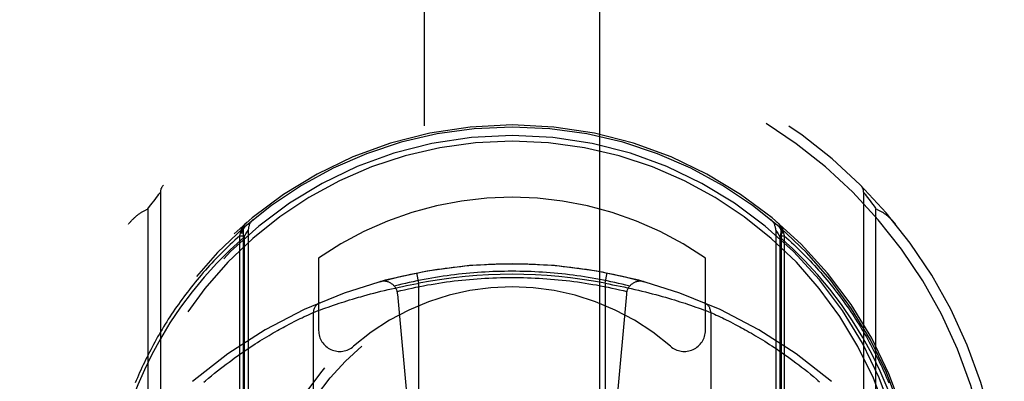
# Model space of a CAD drawing. Header units: inches. Extents: x 0 to 245, y 0 to 158.
# Tile 13 of 159: x 70.518 to 71.918, y 46.89 to 47.405. Entities that reach past the tile are written whole.
import ezdxf

# ---------------------------------------------------------------- set-up
doc = ezdxf.new("R2010")
doc.units = ezdxf.units.IN
doc.header["$LTSCALE"] = 13.466196
doc.header["$MEASUREMENT"] = 0
doc.linetypes.add('HIDDEN', pattern=[0.2, 0.1, -0.1])
doc.layers.add('SECONDARY_OR_LEFT_DOOR_ASSEMBLY', color=7, linetype='CONTINUOUS')

msp = doc.modelspace()

# ---------------------------------------------------------------- linework, layer by layer
at = {"layer": 'SECONDARY_OR_LEFT_DOOR_ASSEMBLY', "color": 8, "linetype": 'HIDDEN'}
for p, q in [((71.093, 75.5327), (71.093, 43.5309)), ((71.343, 43.5309), (71.343, 75.5327)), ((70.7123, 47.1515), (70.7142, 47.1539)), ((70.7142, 47.1539), (70.716, 47.1562)), ((70.716, 47.1562), (70.7177, 47.1583)), ((70.7177, 47.1583), (70.7178, 47.1585)), ((70.7178, 47.1585), (70.7179, 47.1586)), ((70.7179, 47.1586), (70.718, 47.1586)), ((70.718, 47.1587), (70.718, 46.1912)), ((71.718, 46.1912), (71.718, 47.1587)), ((71.718, 47.1586), (71.7181, 47.1585)), ((71.7181, 47.1585), (71.7183, 47.1583)), ((71.7183, 47.1583), (71.72, 47.1562)), ((71.72, 47.1562), (71.7217, 47.1539)), ((71.7217, 47.1539), (71.7235, 47.1516)), ((70.7004, 47.1356), (70.7026, 47.1386)), ((70.7026, 47.1386), (70.7046, 47.1413)), ((70.7046, 47.1413), (70.7065, 47.1438)), ((70.7065, 47.1438), (70.7086, 47.1466)), ((70.7086, 47.1466), (70.7104, 47.149)), ((70.7104, 47.149), (70.7123, 47.1515)), ((71.7235, 47.1516), (71.7254, 47.1492)), ((71.7254, 47.1492), (71.7272, 47.1468)), ((71.7272, 47.1468), (71.7292, 47.1442)), ((71.7292, 47.1442), (71.731, 47.1418)), ((71.731, 47.1418), (71.7329, 47.1392)), ((70.7004, 47.1356), (70.7004, 46.2143)), ((71.7355, 46.2143), (71.7355, 47.1356)), ((70.8311, 47.0972), (70.832, 47.1011)), ((70.8311, 47.0972), (70.8355, 47.0972)), ((70.8311, 46.0638), (70.8311, 47.0972)), ((70.832, 47.1011), (70.8323, 47.103)), ((70.832, 47.1011), (70.8355, 47.1011)), ((70.8323, 47.103), (70.8324, 47.1037)), ((70.8355, 47.1049), (70.8355, 46.0887)), ((70.8355, 47.1048), (70.8355, 47.1049)), ((70.8371, 47.0952), (70.8397, 47.0997)), ((70.8397, 47.0997), (70.8416, 47.1028)), ((70.843, 47.105), (70.843, 46.1019)), ((71.593, 47.105), (71.593, 46.1019)), ((71.5933, 47.1045), (71.5943, 47.1028)), ((71.5943, 47.1028), (71.5962, 47.0997)), ((71.5962, 47.0997), (71.5988, 47.0952)), ((71.6005, 47.1049), (71.6005, 47.1048)), ((71.6005, 47.1049), (71.6005, 46.0887)), ((71.6005, 47.1011), (71.6039, 47.1011)), ((71.6005, 47.0972), (71.6049, 47.0972)), ((71.6035, 47.1037), (71.6036, 47.103)), ((71.6036, 47.103), (71.6039, 47.1011)), ((71.6039, 47.1011), (71.6049, 47.0972)), ((71.6049, 47.0972), (71.6049, 46.0638)), ((70.8371, 47.0951), (70.8371, 46.1093)), ((71.5988, 47.0952), (71.5988, 46.1092)), ((70.943, 47.0653), (70.943, 46.9625)), ((71.493, 46.9625), (71.493, 47.0653)), ((71.0855, 47.0295), (71.0826, 47.0442)), ((71.3505, 47.0295), (71.3534, 47.0442)), ((71.0625, 47.0251), (71.0678, 47.0262)), ((71.0678, 47.0262), (71.0731, 47.0272)), ((71.0731, 47.0272), (71.0784, 47.0282)), ((71.0855, 46.3154), (71.0855, 47.0295)), ((71.3505, 47.0295), (71.3558, 47.0285)), ((71.3505, 47.0295), (71.3505, 46.3154)), ((71.3558, 47.0285), (71.3611, 47.0275)), ((71.3611, 47.0275), (71.3664, 47.0265)), ((71.3664, 47.0265), (71.3716, 47.0254)), ((71.0074, 47.0117), (71.012, 47.013)), ((71.012, 47.013), (71.0168, 47.0143)), ((71.0168, 47.0143), (71.0216, 47.0156)), ((71.0216, 47.0156), (71.0265, 47.0168)), ((71.0265, 47.0168), (71.0315, 47.0181)), ((71.0315, 47.0181), (71.0366, 47.0193)), ((71.0366, 47.0193), (71.0417, 47.0205)), ((71.0417, 47.0205), (71.0468, 47.0217)), ((71.0468, 47.0217), (71.052, 47.0228)), ((71.052, 47.0228), (71.0573, 47.024)), ((71.0553, 47.0142), (71.0855, 46.6749)), ((71.0573, 47.024), (71.0625, 47.0251)), ((71.3806, 47.0142), (71.3505, 46.6749)), ((71.3716, 47.0254), (71.3769, 47.0244)), ((71.3769, 47.0244), (71.3822, 47.0232)), ((71.3822, 47.0232), (71.3874, 47.0221)), ((71.3874, 47.0221), (71.3925, 47.0209)), ((71.3925, 47.0209), (71.3977, 47.0197)), ((71.3977, 47.0197), (71.4027, 47.0185)), ((71.4027, 47.0185), (71.4077, 47.0172)), ((71.4077, 47.0172), (71.4127, 47.016)), ((71.4127, 47.016), (71.4175, 47.0147)), ((71.4175, 47.0147), (71.4223, 47.0134)), ((71.4223, 47.0134), (71.427, 47.0121)), ((71.427, 47.0121), (71.4316, 47.0109)), ((70.9602, 46.997), (70.9642, 46.9984)), ((70.9642, 46.9984), (70.9685, 46.9998)), ((70.9685, 46.9998), (70.972, 47.001)), ((70.972, 47.001), (70.9755, 47.0021)), ((70.9755, 47.0021), (70.9792, 47.0033)), ((70.9792, 47.0033), (70.9831, 47.0045)), ((70.9831, 47.0045), (70.9871, 47.0058)), ((70.9871, 47.0058), (70.9912, 47.007)), ((70.9912, 47.007), (70.9955, 47.0083)), ((70.9955, 47.0083), (70.9998, 47.0096)), ((70.9998, 47.0096), (71.0028, 47.0104)), ((71.0028, 47.0104), (71.0074, 47.0117)), ((71.4316, 47.0109), (71.4361, 47.0096)), ((71.4361, 47.0096), (71.4405, 47.0083)), ((71.4405, 47.0083), (71.4447, 47.007)), ((71.4447, 47.007), (71.4488, 47.0058)), ((71.4488, 47.0058), (71.4528, 47.0045)), ((71.4528, 47.0045), (71.4567, 47.0033)), ((71.4567, 47.0033), (71.4604, 47.0021)), ((71.4604, 47.0021), (71.464, 47.001)), ((71.464, 47.001), (71.4674, 46.9998)), ((71.4674, 46.9998), (71.4717, 46.9984)), ((71.4717, 46.9984), (71.4757, 46.997)), ((70.9254, 46.9834), (70.9284, 46.9848)), ((70.9284, 46.9848), (70.9314, 46.9862)), ((70.9314, 46.9862), (70.9341, 46.9874)), ((70.9341, 46.9874), (70.9354, 46.988)), ((70.9355, 46.988), (70.9356, 46.9881)), ((70.9355, 46.3568), (70.9355, 46.988)), ((70.9356, 46.9881), (70.9389, 46.9893)), ((70.9389, 46.9893), (70.9424, 46.9906)), ((70.9424, 46.9906), (70.9458, 46.9919)), ((70.9458, 46.9919), (70.9492, 46.9931)), ((70.9492, 46.9931), (70.9531, 46.9945)), ((70.9531, 46.9945), (70.9565, 46.9957)), ((70.9565, 46.9957), (70.9602, 46.997)), ((71.4757, 46.997), (71.4794, 46.9957)), ((71.4794, 46.9957), (71.4829, 46.9945)), ((71.4829, 46.9945), (71.4867, 46.9931)), ((71.4867, 46.9931), (71.4901, 46.9919)), ((71.4901, 46.9919), (71.4935, 46.9906)), ((71.4935, 46.9906), (71.497, 46.9893)), ((71.497, 46.9893), (71.5002, 46.9881)), ((71.5002, 46.9881), (71.5004, 46.9881)), ((71.5004, 46.9881), (71.5005, 46.988)), ((71.5005, 46.988), (71.5005, 46.988)), ((71.5005, 46.988), (71.503, 46.9869)), ((71.5005, 46.988), (71.5005, 46.3568)), ((71.503, 46.9869), (71.5058, 46.9856)), ((71.5058, 46.9856), (71.5085, 46.9843)), ((71.5085, 46.9843), (71.5111, 46.9831)), ((70.8976, 46.9694), (70.9012, 46.9714)), ((70.9012, 46.9714), (70.9047, 46.9732)), ((70.9047, 46.9732), (70.908, 46.9749)), ((70.908, 46.9749), (70.9111, 46.9764)), ((70.9111, 46.9764), (70.914, 46.9779)), ((70.914, 46.9779), (70.9168, 46.9793)), ((70.9168, 46.9793), (70.9194, 46.9805)), ((70.9194, 46.9805), (70.9226, 46.9821)), ((70.9226, 46.9821), (70.9254, 46.9834)), ((71.5111, 46.9831), (71.514, 46.9818)), ((71.514, 46.9818), (71.5172, 46.9802)), ((71.5172, 46.9802), (71.5198, 46.9789)), ((71.5198, 46.9789), (71.5226, 46.9776)), ((71.5226, 46.9776), (71.5256, 46.9761)), ((71.5256, 46.9761), (71.5287, 46.9745)), ((71.5287, 46.9745), (71.532, 46.9728)), ((71.532, 46.9728), (71.5355, 46.9709)), ((71.5355, 46.9709), (71.5392, 46.969)), ((70.8725, 46.9553), (70.8755, 46.9571)), ((70.8755, 46.9571), (70.8785, 46.9589)), ((70.8785, 46.9589), (70.8814, 46.9605)), ((70.8814, 46.9605), (70.8843, 46.9622)), ((70.8843, 46.9622), (70.8871, 46.9637)), ((70.8871, 46.9637), (70.8898, 46.9652)), ((70.8898, 46.9652), (70.8925, 46.9667)), ((70.8925, 46.9667), (70.895, 46.9681)), ((70.895, 46.9681), (70.8976, 46.9694)), ((71.5392, 46.969), (71.5417, 46.9676)), ((71.5417, 46.9676), (71.5443, 46.9662)), ((71.5443, 46.9662), (71.547, 46.9648)), ((71.547, 46.9648), (71.5497, 46.9632)), ((71.5497, 46.9632), (71.5525, 46.9617)), ((71.5525, 46.9617), (71.5554, 46.96)), ((71.5554, 46.96), (71.5583, 46.9583)), ((71.5583, 46.9583), (71.5613, 46.9566)), ((71.5613, 46.9566), (71.5644, 46.9548)), ((70.8493, 46.9409), (70.8528, 46.9432)), ((70.8528, 46.9432), (70.8562, 46.9454)), ((70.8562, 46.9454), (70.8596, 46.9475)), ((70.8596, 46.9475), (70.8629, 46.9495)), ((70.8629, 46.9495), (70.8662, 46.9515)), ((70.8662, 46.9515), (70.8693, 46.9535)), ((70.8693, 46.9535), (70.8725, 46.9553)), ((71.5644, 46.9548), (71.5675, 46.9529)), ((71.5675, 46.9529), (71.5707, 46.951)), ((71.5707, 46.951), (71.574, 46.949)), ((71.574, 46.949), (71.5773, 46.9469)), ((71.5773, 46.9469), (71.5807, 46.9448)), ((71.5807, 46.9448), (71.5841, 46.9426)), ((71.5841, 46.9426), (71.5876, 46.9403)), ((70.8273, 46.9259), (70.8311, 46.9286)), ((70.8311, 46.9286), (70.8349, 46.9312)), ((70.8349, 46.9312), (70.8386, 46.9338)), ((70.8386, 46.9338), (70.8422, 46.9362)), ((70.8422, 46.9362), (70.8458, 46.9386)), ((70.8458, 46.9386), (70.8493, 46.9409)), ((71.5876, 46.9403), (71.5911, 46.9379)), ((71.5911, 46.9379), (71.5948, 46.9355)), ((71.5948, 46.9355), (71.5984, 46.933)), ((71.5984, 46.933), (71.6021, 46.9305)), ((71.6021, 46.9305), (71.6059, 46.9278)), ((70.8075, 46.9112), (70.8116, 46.9144)), ((70.8116, 46.9144), (70.8156, 46.9174)), ((70.8156, 46.9174), (70.8195, 46.9203)), ((70.8195, 46.9203), (70.8235, 46.9232)), ((70.8235, 46.9232), (70.8273, 46.9259)), ((71.6059, 46.9278), (71.6097, 46.9251)), ((71.6097, 46.9251), (71.6136, 46.9223)), ((71.6136, 46.9223), (71.6175, 46.9195)), ((71.6175, 46.9195), (71.6215, 46.9165)), ((71.6215, 46.9165), (71.6256, 46.9134)), ((70.7908, 46.8979), (70.7951, 46.9014)), ((70.7951, 46.9014), (70.7993, 46.9048)), ((70.7993, 46.9048), (70.8034, 46.9081)), ((70.8034, 46.9081), (70.8075, 46.9112)), ((71.6256, 46.9134), (71.6296, 46.9103)), ((71.6296, 46.9103), (71.6338, 46.9071)), ((71.6338, 46.9071), (71.638, 46.9037)), ((71.638, 46.9037), (71.6422, 46.9003)), ((71.6422, 46.9003), (71.6465, 46.8968)), ((70.7822, 46.8907), (70.7865, 46.8943)), ((70.7865, 46.8943), (70.7908, 46.8979))]:
    msp.add_line(p, q, dxfattribs=at)
for points in [[(71.718, 47.1587), (71.718, 47.1586), (71.718, 47.1586)], [(71.7329, 47.1392), (71.735, 47.1363), (71.7355, 47.1356)], [(70.6726, 47.1137), (70.6733, 47.1146), (70.674, 47.1154), (70.6747, 47.1162), (70.6754, 47.117), (70.6761, 47.1178), (70.6768, 47.1186), (70.6776, 47.1194), (70.6783, 47.1202), (70.6791, 47.1209), (70.6798, 47.1217), (70.6806, 47.1224), (70.6814, 47.1231), (70.6822, 47.1238), (70.683, 47.1245), (70.6838, 47.1252), (70.6846, 47.1259), (70.6854, 47.1265), (70.6862, 47.1272), (70.6871, 47.1278), (70.6879, 47.1284), (70.6887, 47.129), (70.6896, 47.1296), (70.6905, 47.1302), (70.6913, 47.1307), (70.6922, 47.1313), (70.6931, 47.1318), (70.694, 47.1323), (70.6949, 47.1328), (70.6958, 47.1333), (70.6967, 47.1338), (70.6976, 47.1343), (70.6985, 47.1347), (70.6995, 47.1352), (70.7004, 47.1356)], [(71.7355, 47.1356), (71.7365, 47.1352), (71.7374, 47.1347), (71.7383, 47.1343), (71.7393, 47.1338), (71.7402, 47.1333), (71.7411, 47.1328), (71.742, 47.1323), (71.7428, 47.1318), (71.7437, 47.1313), (71.7446, 47.1307), (71.7455, 47.1302), (71.7463, 47.1296), (71.7472, 47.129), (71.748, 47.1284), (71.7489, 47.1278), (71.7497, 47.1272), (71.7505, 47.1265), (71.7513, 47.1259), (71.7522, 47.1252), (71.753, 47.1245), (71.7538, 47.1238), (71.7545, 47.1231), (71.7553, 47.1224), (71.7561, 47.1217), (71.7569, 47.1209), (71.7576, 47.1202), (71.7584, 47.1194), (71.7591, 47.1186), (71.7598, 47.1178), (71.7606, 47.117), (71.7613, 47.1162), (71.762, 47.1154), (71.7627, 47.1146), (71.7633, 47.1137)], [(70.8324, 47.1037), (70.8325, 47.1039), (70.8326, 47.1042), (70.8327, 47.1044), (70.8327, 47.1047), (70.8328, 47.1049), (70.8329, 47.1052), (70.833, 47.1054), (70.8331, 47.1056), (70.8332, 47.1059), (70.8333, 47.1061), (70.8334, 47.1063), (70.8335, 47.1066), (70.8336, 47.1068), (70.8337, 47.107), (70.8338, 47.1073), (70.8339, 47.1075), (70.834, 47.1077), (70.8341, 47.108), (70.8342, 47.1082), (70.8343, 47.1084), (70.8345, 47.1086), (70.8346, 47.1089), (70.8347, 47.1091), (70.8348, 47.1093), (70.835, 47.1095), (70.8351, 47.1097), (70.8352, 47.11), (70.8354, 47.1102), (70.8355, 47.1104), (70.8357, 47.1106), (70.8358, 47.1108), (70.8359, 47.111), (70.8361, 47.1112), (70.8362, 47.1114), (70.8364, 47.1116), (70.8365, 47.1119), (70.8367, 47.1121), (70.8369, 47.1123), (70.837, 47.1125), (70.8372, 47.1127), (70.8373, 47.1129), (70.8375, 47.113), (70.8377, 47.1132), (70.8378, 47.1134), (70.838, 47.1136), (70.8382, 47.1138), (70.8384, 47.114), (70.8385, 47.1142), (70.8387, 47.1144), (70.8389, 47.1146), (70.8391, 47.1147), (70.8392, 47.1149), (70.8394, 47.1151), (70.8396, 47.1153), (70.8398, 47.1154), (70.84, 47.1156), (70.8402, 47.1158), (70.8404, 47.116), (70.8406, 47.1161), (70.8408, 47.1163)], [(70.8382, 47.1103), (70.837, 47.1091), (70.8362, 47.1076), (70.8356, 47.1059), (70.8353, 47.104), (70.8353, 47.1019), (70.8356, 47.0997), (70.8362, 47.0975), (70.8371, 47.0952)], [(71.5952, 47.1163), (71.5954, 47.1161), (71.5956, 47.116), (71.5958, 47.1158), (71.5959, 47.1156), (71.5961, 47.1154), (71.5963, 47.1153), (71.5965, 47.1151), (71.5967, 47.1149), (71.5969, 47.1147), (71.597, 47.1146), (71.5972, 47.1144), (71.5974, 47.1142), (71.5976, 47.114), (71.5978, 47.1138), (71.5979, 47.1136), (71.5981, 47.1134), (71.5983, 47.1132), (71.5984, 47.113), (71.5986, 47.1129), (71.5988, 47.1127), (71.5989, 47.1125), (71.5991, 47.1123), (71.5992, 47.1121), (71.5994, 47.1119), (71.5995, 47.1116), (71.5997, 47.1114), (71.5998, 47.1112), (71.6, 47.111), (71.6001, 47.1108), (71.6003, 47.1106), (71.6004, 47.1104), (71.6006, 47.1102), (71.6007, 47.11), (71.6008, 47.1097), (71.601, 47.1095), (71.6011, 47.1093), (71.6012, 47.1091), (71.6013, 47.1089), (71.6015, 47.1086), (71.6016, 47.1084), (71.6017, 47.1082), (71.6018, 47.108), (71.6019, 47.1077), (71.6021, 47.1075), (71.6022, 47.1073), (71.6023, 47.107), (71.6024, 47.1068), (71.6025, 47.1066), (71.6026, 47.1063), (71.6027, 47.1061), (71.6028, 47.1059), (71.6029, 47.1056), (71.6029, 47.1054), (71.603, 47.1052), (71.6031, 47.1049), (71.6032, 47.1047), (71.6033, 47.1044), (71.6033, 47.1042), (71.6034, 47.1039), (71.6035, 47.1037)], [(71.5988, 47.0952), (71.5997, 47.0975), (71.6003, 47.0997), (71.6006, 47.1019), (71.6006, 47.104), (71.6003, 47.1059), (71.5997, 47.1076), (71.5989, 47.1091), (71.5978, 47.1103)], [(70.8311, 47.0972), (70.8275, 47.0941), (70.824, 47.0909), (70.8206, 47.0877), (70.8171, 47.0845), (70.8138, 47.0813), (70.8104, 47.078), (70.8071, 47.0747), (70.8038, 47.0715), (70.8006, 47.0682), (70.7974, 47.0648), (70.7942, 47.0615), (70.7911, 47.0582), (70.788, 47.0548), (70.785, 47.0514), (70.782, 47.0481), (70.779, 47.0447), (70.7761, 47.0413), (70.7732, 47.0378), (70.7703, 47.0344), (70.7675, 47.031), (70.7647, 47.0275), (70.7619, 47.024), (70.7592, 47.0206), (70.7565, 47.0171), (70.7539, 47.0136), (70.7513, 47.0101), (70.7487, 47.0066), (70.7461, 47.0031), (70.7436, 46.9995), (70.7411, 46.996), (70.7387, 46.9925), (70.7363, 46.9889), (70.7339, 46.9854), (70.7316, 46.9818), (70.7293, 46.9782), (70.727, 46.9747), (70.7248, 46.9711), (70.7226, 46.9675), (70.7204, 46.9639), (70.7183, 46.9603), (70.7162, 46.9567), (70.7141, 46.9531), (70.7121, 46.9495), (70.7101, 46.9459), (70.7081, 46.9423), (70.7062, 46.9386), (70.7043, 46.935), (70.7024, 46.9314), (70.7005, 46.9278), (70.6987, 46.9241), (70.6969, 46.9205), (70.6952, 46.9168), (70.6935, 46.9132), (70.6918, 46.9096), (70.6901, 46.9059), (70.6885, 46.9023), (70.6869, 46.8986), (70.6853, 46.8949), (70.6838, 46.8913), (70.6822, 46.8876)], [(70.8323, 47.103), (70.8325, 47.103), (70.8327, 47.1031), (70.8329, 47.1031), (70.833, 47.1032), (70.8332, 47.1032), (70.8334, 47.1033), (70.8335, 47.1033), (70.8337, 47.1034), (70.8338, 47.1034), (70.8339, 47.1035), (70.8341, 47.1036), (70.8342, 47.1036), (70.8343, 47.1037), (70.8344, 47.1037), (70.8345, 47.1038), (70.8347, 47.1039), (70.8348, 47.1039), (70.8348, 47.104), (70.8349, 47.104), (70.835, 47.1041), (70.8351, 47.1042), (70.8351, 47.1042), (70.8352, 47.1043), (70.8353, 47.1044), (70.8353, 47.1044), (70.8354, 47.1045), (70.8354, 47.1045), (70.8354, 47.1046), (70.8354, 47.1047), (70.8355, 47.1047)], [(70.8324, 47.1037), (70.8326, 47.1038), (70.8328, 47.1039), (70.833, 47.1039), (70.8332, 47.104), (70.8333, 47.1041), (70.8335, 47.1042), (70.8336, 47.1043), (70.8338, 47.1043), (70.8339, 47.1044), (70.8341, 47.1045), (70.8342, 47.1046), (70.8343, 47.1047), (70.8345, 47.1048), (70.8346, 47.1049), (70.8347, 47.105), (70.8348, 47.105), (70.8349, 47.1051), (70.835, 47.1052), (70.835, 47.1053), (70.8351, 47.1054), (70.8352, 47.1055), (70.8353, 47.1056), (70.8353, 47.1057), (70.8354, 47.1058), (70.8354, 47.1059), (70.8354, 47.106), (70.8355, 47.1061), (70.8355, 47.1062), (70.8355, 47.1063), (70.8355, 47.1064)], [(70.8416, 47.1028), (70.8426, 47.1045), (70.8429, 47.1049), (70.843, 47.105)], [(71.593, 47.105), (71.593, 47.1049), (71.5933, 47.1045)], [(71.6004, 47.1064), (71.6004, 47.1063), (71.6004, 47.1062), (71.6004, 47.1061), (71.6005, 47.106), (71.6005, 47.1059), (71.6006, 47.1058), (71.6006, 47.1057), (71.6007, 47.1056), (71.6007, 47.1055), (71.6008, 47.1054), (71.6009, 47.1053), (71.601, 47.1052), (71.6011, 47.1051), (71.6012, 47.105), (71.6013, 47.105), (71.6014, 47.1049), (71.6015, 47.1048), (71.6016, 47.1047), (71.6017, 47.1046), (71.6019, 47.1045), (71.602, 47.1044), (71.6021, 47.1043), (71.6023, 47.1043), (71.6024, 47.1042), (71.6026, 47.1041), (71.6028, 47.104), (71.6029, 47.1039), (71.6031, 47.1039), (71.6033, 47.1038), (71.6035, 47.1037)], [(71.6005, 47.1047), (71.6005, 47.1047), (71.6005, 47.1046), (71.6005, 47.1045), (71.6006, 47.1045), (71.6006, 47.1044), (71.6007, 47.1044), (71.6007, 47.1043), (71.6008, 47.1042), (71.6009, 47.1042), (71.6009, 47.1041), (71.601, 47.104), (71.6011, 47.104), (71.6012, 47.1039), (71.6013, 47.1039), (71.6014, 47.1038), (71.6015, 47.1037), (71.6016, 47.1037), (71.6017, 47.1036), (71.6019, 47.1036), (71.602, 47.1035), (71.6021, 47.1034), (71.6023, 47.1034), (71.6024, 47.1033), (71.6026, 47.1033), (71.6027, 47.1032), (71.6029, 47.1032), (71.6031, 47.1031), (71.6033, 47.1031), (71.6034, 47.103), (71.6036, 47.103)], [(71.6049, 47.0972), (71.6084, 47.0941), (71.6119, 47.0909), (71.6154, 47.0877), (71.6188, 47.0845), (71.6222, 47.0813), (71.6255, 47.078), (71.6288, 47.0747), (71.6321, 47.0715), (71.6353, 47.0682), (71.6385, 47.0648), (71.6417, 47.0615), (71.6448, 47.0582), (71.6479, 47.0548), (71.6509, 47.0514), (71.654, 47.0481), (71.6569, 47.0447), (71.6599, 47.0413), (71.6628, 47.0378), (71.6656, 47.0344), (71.6685, 47.031), (71.6713, 47.0275), (71.674, 47.024), (71.6767, 47.0206), (71.6794, 47.0171), (71.6821, 47.0136), (71.6847, 47.0101), (71.6873, 47.0066), (71.6898, 47.0031), (71.6923, 46.9995), (71.6948, 46.996), (71.6972, 46.9925), (71.6996, 46.9889), (71.702, 46.9854), (71.7043, 46.9818), (71.7066, 46.9782), (71.7089, 46.9747), (71.7111, 46.9711), (71.7133, 46.9675), (71.7155, 46.9639), (71.7176, 46.9603), (71.7197, 46.9567), (71.7218, 46.9531), (71.7238, 46.9495), (71.7258, 46.9459), (71.7278, 46.9423), (71.7298, 46.9386), (71.7317, 46.935), (71.7335, 46.9314), (71.7354, 46.9278), (71.7372, 46.9241), (71.739, 46.9205), (71.7407, 46.9168), (71.7425, 46.9132), (71.7442, 46.9096), (71.7458, 46.9059), (71.7475, 46.9023), (71.7491, 46.8986), (71.7506, 46.8949), (71.7522, 46.8913), (71.7537, 46.8876)], [(70.8371, 47.0951), (70.8173, 47.0771), (70.7984, 47.0582), (70.7803, 47.0382), (70.7631, 47.0174), (70.7468, 46.9954), (70.7316, 46.973), (70.718, 46.9505), (70.7058, 46.9279)], [(71.7302, 46.9279), (71.7168, 46.9524), (71.7023, 46.9761), (71.6865, 46.9992), (71.6698, 47.0213), (71.6523, 47.0421), (71.6344, 47.0615), (71.6166, 47.0792), (71.5988, 47.0952)], [(71.03, 47.0317), (71.0354, 47.0332), (71.0408, 47.0346), (71.0462, 47.036), (71.0517, 47.0374), (71.0571, 47.0387), (71.0626, 47.04), (71.068, 47.0412), (71.0735, 47.0424), (71.079, 47.0435), (71.0845, 47.0446), (71.09, 47.0456), (71.0955, 47.0466), (71.101, 47.0476), (71.1065, 47.0485), (71.112, 47.0494), (71.1176, 47.0502), (71.1231, 47.051), (71.1287, 47.0517), (71.1342, 47.0524), (71.1398, 47.053), (71.1453, 47.0536), (71.1509, 47.0542), (71.1565, 47.0547), (71.1621, 47.0552), (71.1676, 47.0556), (71.1732, 47.056), (71.1788, 47.0563), (71.1844, 47.0566), (71.19, 47.0569), (71.1956, 47.0571), (71.2012, 47.0572), (71.2068, 47.0573), (71.2124, 47.0574), (71.218, 47.0574), (71.2236, 47.0574), (71.2292, 47.0573), (71.2348, 47.0572), (71.2403, 47.0571), (71.2459, 47.0569), (71.2515, 47.0566), (71.2571, 47.0563), (71.2627, 47.056), (71.2683, 47.0556), (71.2739, 47.0552), (71.2794, 47.0547), (71.285, 47.0542), (71.2906, 47.0536), (71.2962, 47.053), (71.3017, 47.0524), (71.3073, 47.0517), (71.3128, 47.051), (71.3184, 47.0502), (71.3239, 47.0494), (71.3294, 47.0485), (71.3349, 47.0476), (71.3405, 47.0466), (71.346, 47.0456), (71.3515, 47.0446), (71.357, 47.0435), (71.3624, 47.0424), (71.3679, 47.0412), (71.3734, 47.04), (71.3788, 47.0387), (71.3843, 47.0374), (71.3897, 47.036), (71.3951, 47.0346), (71.4005, 47.0332), (71.4059, 47.0317)], [(71.3853, 47.0254), (71.38, 47.0268), (71.3747, 47.0281), (71.3694, 47.0293), (71.3641, 47.0305), (71.3587, 47.0317), (71.3534, 47.0328), (71.348, 47.0339), (71.3427, 47.0349), (71.3373, 47.0359), (71.3319, 47.0369), (71.3265, 47.0378), (71.3211, 47.0387), (71.3157, 47.0395), (71.3103, 47.0402), (71.3049, 47.041), (71.2995, 47.0417), (71.2941, 47.0423), (71.2887, 47.0429), (71.2833, 47.0434), (71.2778, 47.044), (71.2724, 47.0444), (71.267, 47.0448), (71.2615, 47.0452), (71.2561, 47.0455), (71.2506, 47.0458), (71.2452, 47.0461), (71.2398, 47.0463), (71.2343, 47.0464), (71.2289, 47.0465), (71.2234, 47.0466), (71.218, 47.0466), (71.2125, 47.0466), (71.2071, 47.0465), (71.2016, 47.0464), (71.1962, 47.0463), (71.1907, 47.0461), (71.1853, 47.0458), (71.1798, 47.0455), (71.1744, 47.0452), (71.169, 47.0448), (71.1635, 47.0444), (71.1581, 47.044), (71.1527, 47.0434), (71.1472, 47.0429), (71.1418, 47.0423), (71.1364, 47.0417), (71.131, 47.041), (71.1256, 47.0402), (71.1202, 47.0395), (71.1148, 47.0387), (71.1094, 47.0378), (71.104, 47.0369), (71.0986, 47.0359), (71.0933, 47.0349), (71.0879, 47.0339), (71.0826, 47.0328), (71.0772, 47.0317), (71.0719, 47.0305), (71.0665, 47.0293), (71.0612, 47.0281), (71.0559, 47.0268), (71.0506, 47.0254)], [(71.0546, 47.0179), (71.06, 47.0192), (71.0653, 47.0204), (71.0707, 47.0216), (71.0761, 47.0228), (71.0814, 47.0239), (71.0868, 47.025), (71.0922, 47.0261), (71.0976, 47.0271), (71.1031, 47.028), (71.1085, 47.0289), (71.1139, 47.0298), (71.1193, 47.0306), (71.1248, 47.0314), (71.1302, 47.0321), (71.1357, 47.0328), (71.1412, 47.0334), (71.1466, 47.034), (71.1521, 47.0346), (71.1576, 47.0351), (71.163, 47.0356), (71.1685, 47.036), (71.174, 47.0364), (71.1795, 47.0367), (71.185, 47.037), (71.1905, 47.0372), (71.196, 47.0374), (71.2015, 47.0376), (71.207, 47.0377), (71.2125, 47.0378), (71.218, 47.0378)], [(71.0784, 47.0282), (71.0837, 47.0292), (71.0855, 47.0295)], [(71.218, 47.0378), (71.2235, 47.0378), (71.229, 47.0377), (71.2345, 47.0376), (71.24, 47.0374), (71.2454, 47.0372), (71.2509, 47.037), (71.2564, 47.0367), (71.2619, 47.0364), (71.2674, 47.036), (71.2729, 47.0356), (71.2784, 47.0351), (71.2838, 47.0346), (71.2893, 47.034), (71.2948, 47.0334), (71.3002, 47.0328), (71.3057, 47.0321), (71.3111, 47.0314), (71.3166, 47.0306), (71.322, 47.0298), (71.3274, 47.0289), (71.3329, 47.028), (71.3383, 47.0271), (71.3437, 47.0261), (71.3491, 47.025), (71.3545, 47.0239), (71.3599, 47.0228), (71.3652, 47.0216), (71.3706, 47.0204), (71.376, 47.0192), (71.3813, 47.0179)], [(70.9354, 46.988), (70.9355, 46.988), (70.9355, 46.988)], [(70.7058, 46.9279), (70.6953, 46.9064), (70.6859, 46.8848), (70.6775, 46.8631), (70.67, 46.8411), (70.6634, 46.8186), (70.6576, 46.7955), (70.6528, 46.7715), (70.6488, 46.7466)], [(71.7871, 46.7467), (71.7838, 46.7681), (71.7795, 46.7899), (71.7743, 46.8121), (71.7679, 46.8348), (71.7604, 46.8578), (71.7516, 46.8811), (71.7415, 46.9045), (71.7302, 46.9279)], [(70.78, 46.8888), (70.7822, 46.8907)], [(71.6465, 46.8968), (71.6508, 46.8932), (71.653, 46.8913), (71.6552, 46.8894)]]:
    msp.add_lwpolyline(points, dxfattribs=at)
for radius in [0.35, 0.335]:
    msp.add_circle((71.218, 46.6819), radius, dxfattribs=at)
for centre, radius, start, end in [((71.218, 46.6749), 0.7, 305.5126, 234.4874), ((71.218, 46.6749), 0.685, 305.5126, 234.4874), ((71.218, 46.6724), 0.5825, 0.2464, 179.7536), ((71.218, 46.6719), 0.58, 7.6622, 172.3378), ((71.218, 46.6724), 0.5675, 0.2497, 179.7503), ((71.218, 46.6719), 0.56, 7.6662, 172.3273), ((70.733, 47.1587), 0.015, 135.0748, 180), ((71.703, 47.1587), 0.015, 0, 44.9252), ((71.218, 46.6719), 0.48, 55.0461, 124.9539), ((70.8505, 47.1049), 0.015, 130.3587, 180), ((70.863, 47.105), 0.02, 129.3378, 179.9984), ((71.573, 47.105), 0.02, 0, 50.6594), ((71.5855, 47.1049), 0.015, 0, 49.6413), ((71.218, 46.3574), 0.7, 49.529, 130.471), ((71.218, 46.3574), 0.685, 78.8469, 101.1531), ((71.0354, 47.0125), 0.02, 5.0796, 105.5752), ((71.4005, 47.0125), 0.02, 74.4248, 174.9204), ((71.218, 46.6819), 0.3425, 48.8739, 131.1261), ((70.9505, 46.988), 0.015, 112.9863, 180), ((71.4855, 46.988), 0.015, 0, 67.0137), ((70.973, 46.9625), 0.03, 180, 311.1261), ((71.463, 46.9625), 0.03, 228.8739, 360)]:
    msp.add_arc(centre, radius, start, end, dxfattribs=at)

doc.saveas('drawing.dxf')
